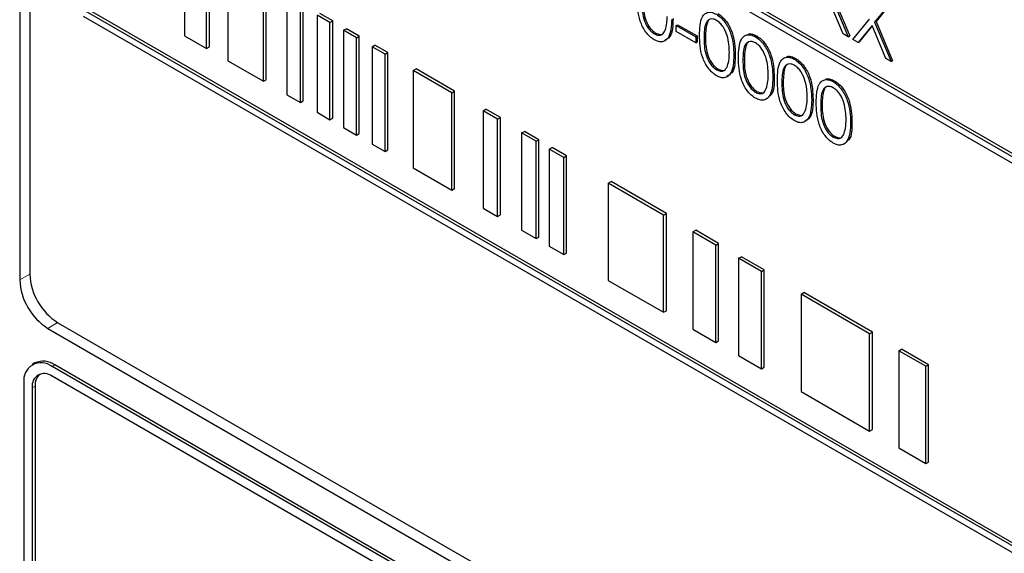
# Paper-space layout 'Blatt4' of a CAD drawing. Header units: millimetres. Extents: x 5 to 418, y 2 to 292.
# Tile 25 of 77: x 86 to 98, y 166 to 173. Entities that reach past the tile are written whole.
import ezdxf

# ---------------------------------------------------------------- set-up
doc = ezdxf.new("R2010")
doc.units = ezdxf.units.MM

psp = doc.layouts.new('Blatt4')

# ---------------------------------------------------------------- linework, layer by layer
at = {"color": 7, "linetype": 'Continuous', "lineweight": 25}
for p, q in [((85.507, 186.032), (85.507, 169.497)), ((85.633, 185.9), (85.633, 169.57)), ((103.311, 168.02), (86.341, 177.817)), ((103.276, 167.999), (86.305, 177.796)), ((86.305, 177.715), (103.276, 167.918)), ((87.58, 173.794), (87.58, 172.569)), ((87.859, 172.408), (87.859, 173.633)), ((87.895, 172.429), (87.895, 173.653)), ((88.126, 173.479), (88.126, 172.254)), ((88.609, 172.016), (88.609, 173.241)), ((88.574, 171.996), (88.574, 173.22)), ((88.87, 173.05), (88.87, 171.825)), ((95.869, 172.594), (95.694, 173.01)), ((95.727, 173.051), (95.935, 172.556)), ((95.745, 173.061), (95.953, 172.566)), ((96.465, 172.985), (96.266, 172.74)), ((96.483, 172.995), (96.284, 172.75)), ((103.276, 163.1), (86.305, 172.897)), ((103.311, 163.12), (86.341, 172.917)), ((89.039, 171.727), (89.039, 172.952)), ((89.074, 171.748), (89.074, 172.972)), ((86.305, 172.815), (103.276, 163.018)), ((89.412, 172.737), (89.25, 172.83)), ((89.25, 172.83), (89.25, 171.605)), ((89.447, 172.757), (89.285, 172.85)), ((89.412, 172.737), (89.447, 172.757)), ((89.412, 171.512), (89.412, 172.737)), ((89.447, 171.532), (89.447, 172.757)), ((95.992, 172.523), (96.2, 172.778)), ((96.266, 172.74), (96.284, 172.75)), ((96.266, 172.74), (96.474, 172.245)), ((96.284, 172.75), (96.491, 172.255)), ((89.583, 172.638), (89.619, 172.658)), ((89.745, 172.544), (89.583, 172.638)), ((89.583, 172.638), (89.583, 171.413)), ((89.781, 172.565), (89.619, 172.658)), ((93.769, 172.698), (93.787, 172.708)), ((93.769, 172.698), (94.014, 172.556)), ((93.769, 172.622), (93.769, 172.698)), ((94.014, 172.481), (93.769, 172.622)), ((93.787, 172.708), (94.031, 172.567)), ((96.233, 172.699), (96.058, 172.485)), ((96.236, 172.692), (96.076, 172.495)), ((96.408, 172.283), (96.233, 172.699)), ((87.58, 172.569), (87.859, 172.408)), ((89.745, 172.544), (89.781, 172.565)), ((89.745, 171.319), (89.745, 172.544)), ((89.781, 171.34), (89.781, 172.565)), ((93.494, 172.593), (93.512, 172.603)), ((94.014, 172.556), (94.031, 172.567)), ((94.014, 172.556), (94.014, 172.481)), ((94.014, 172.481), (94.031, 172.491)), ((94.031, 172.567), (94.031, 172.491)), ((94.765, 172.556), (94.783, 172.566)), ((95.935, 172.556), (95.869, 172.594)), ((95.935, 172.556), (95.953, 172.566)), ((96.058, 172.485), (95.992, 172.523)), ((96.058, 172.485), (96.076, 172.495)), ((87.859, 172.408), (87.895, 172.429)), ((89.943, 172.43), (89.978, 172.451)), ((90.105, 172.337), (89.943, 172.43)), ((89.943, 172.43), (89.943, 171.205)), ((90.14, 172.357), (89.978, 172.451)), ((90.105, 172.337), (90.14, 172.357)), ((90.14, 171.132), (90.14, 172.357)), ((88.126, 172.254), (88.574, 171.996)), ((90.105, 171.112), (90.105, 172.337)), ((94.495, 172.325), (94.513, 172.336)), ((95.254, 172.274), (95.272, 172.284)), ((96.474, 172.245), (96.408, 172.283)), ((96.474, 172.245), (96.491, 172.255)), ((90.46, 172.132), (90.495, 172.152)), ((90.945, 171.852), (90.46, 172.132)), ((90.46, 172.132), (90.46, 170.907)), ((90.98, 171.872), (90.495, 172.152)), ((94.277, 172.14), (94.295, 172.151)), ((88.574, 171.996), (88.609, 172.016)), ((94.985, 172.043), (95.002, 172.053)), ((95.744, 171.991), (95.762, 172.001)), ((90.945, 171.852), (90.98, 171.872)), ((90.98, 170.647), (90.98, 171.872)), ((94.767, 171.858), (94.785, 171.868)), ((88.87, 171.825), (89.039, 171.727)), ((89.039, 171.727), (89.074, 171.748)), ((90.945, 170.627), (90.945, 171.852)), ((95.474, 171.76), (95.492, 171.77)), ((91.339, 171.624), (91.374, 171.645)), ((91.52, 171.519), (91.339, 171.624)), ((91.339, 171.624), (91.339, 170.4)), ((91.556, 171.54), (91.374, 171.645)), ((89.25, 171.605), (89.412, 171.512)), ((89.412, 171.512), (89.447, 171.532)), ((91.52, 171.519), (91.556, 171.54)), ((91.52, 170.295), (91.52, 171.519)), ((91.556, 170.315), (91.556, 171.54)), ((95.256, 171.575), (95.274, 171.585)), ((95.964, 171.478), (95.981, 171.488)), ((89.583, 171.413), (89.745, 171.319)), ((91.823, 171.345), (91.859, 171.365)), ((92.041, 171.26), (91.859, 171.365)), ((89.745, 171.319), (89.781, 171.34)), ((92.005, 171.24), (91.823, 171.345)), ((91.823, 171.345), (91.823, 170.12)), ((92.005, 171.24), (92.041, 171.26)), ((92.041, 170.035), (92.041, 171.26)), ((95.746, 171.293), (95.764, 171.303)), ((89.943, 171.205), (90.105, 171.112)), ((90.105, 171.112), (90.14, 171.132)), ((92.005, 170.015), (92.005, 171.24)), ((92.172, 171.143), (92.207, 171.164)), ((92.354, 171.038), (92.172, 171.143)), ((92.172, 171.143), (92.172, 169.919)), ((92.389, 171.059), (92.207, 171.164)), ((92.354, 171.038), (92.389, 171.059)), ((92.354, 169.814), (92.354, 171.038)), ((92.389, 169.834), (92.389, 171.059)), ((90.46, 170.907), (90.945, 170.627)), ((90.945, 170.627), (90.98, 170.647)), ((92.914, 170.715), (92.95, 170.735)), ((93.611, 170.312), (92.914, 170.715)), ((92.914, 170.715), (92.914, 169.49)), ((93.646, 170.333), (92.95, 170.735)), ((91.339, 170.4), (91.52, 170.295)), ((91.52, 170.295), (91.556, 170.315)), ((93.611, 170.312), (93.646, 170.333)), ((93.611, 169.088), (93.611, 170.312)), ((93.646, 169.108), (93.646, 170.333)), ((91.823, 170.12), (92.005, 170.015)), ((92.005, 170.015), (92.041, 170.035)), ((93.978, 170.101), (94.014, 170.121)), ((94.266, 169.934), (93.978, 170.101)), ((93.978, 170.101), (93.978, 168.876)), ((94.302, 169.955), (94.014, 170.121)), ((92.172, 169.919), (92.354, 169.814)), ((94.266, 169.934), (94.302, 169.955)), ((94.266, 168.709), (94.266, 169.934)), ((94.302, 168.73), (94.302, 169.955)), ((92.354, 169.814), (92.389, 169.834)), ((94.554, 169.768), (94.59, 169.788)), ((94.842, 169.602), (94.554, 169.768)), ((94.554, 169.768), (94.554, 168.543)), ((94.877, 169.622), (94.59, 169.788)), ((94.842, 169.602), (94.877, 169.622)), ((94.842, 168.377), (94.842, 169.602)), ((94.877, 168.397), (94.877, 169.622)), ((92.914, 169.49), (93.611, 169.088)), ((95.34, 169.315), (95.375, 169.335)), ((96.203, 168.816), (95.34, 169.315)), ((95.34, 169.315), (95.34, 168.09)), ((96.239, 168.836), (95.375, 169.335)), ((93.611, 169.088), (93.646, 169.108)), ((85.987, 168.957), (103.665, 158.752)), ((85.861, 168.884), (103.715, 158.577)), ((93.978, 168.876), (94.266, 168.709)), ((96.203, 168.816), (96.239, 168.836)), ((96.203, 167.591), (96.203, 168.816)), ((96.239, 167.612), (96.239, 168.836)), ((94.266, 168.709), (94.302, 168.73)), ((94.554, 168.543), (94.842, 168.377)), ((96.57, 168.604), (96.605, 168.625)), ((96.91, 168.408), (96.57, 168.604)), ((96.57, 168.604), (96.57, 167.38)), ((96.946, 168.428), (96.605, 168.625)), ((85.699, 168.45), (85.664, 168.429)), ((103.592, 158.199), (85.914, 168.405)), ((103.627, 158.22), (85.949, 168.425)), ((94.842, 168.377), (94.877, 168.397)), ((96.91, 168.408), (96.946, 168.428)), ((96.91, 167.183), (96.91, 168.408)), ((96.946, 167.203), (96.946, 168.428)), ((90.333, 165.731), (85.914, 168.282)), ((85.56, 168.2), (85.56, 162.485)), ((85.702, 168.16), (85.702, 162.444)), ((85.666, 168.139), (85.666, 162.423)), ((95.34, 168.09), (96.203, 167.591)), ((96.203, 167.591), (96.239, 167.612)), ((96.57, 167.38), (96.91, 167.183)), ((96.91, 167.183), (96.946, 167.203))]:
    psp.add_line(p, q, dxfattribs=at)
at = {"color": 7, "linetype": 'Continuous', "lineweight": 18}
for p, q in [((94.12, 172.542), (94.137, 172.553)), ((94.609, 172.26), (94.627, 172.27)), ((95.099, 171.977), (95.116, 171.987)), ((95.588, 171.695), (95.606, 171.705)), ((85.633, 169.567), (85.507, 169.497)), ((85.985, 168.958), (85.861, 168.884)), ((85.914, 168.405), (85.949, 168.425)), ((85.666, 168.139), (85.702, 168.16))]:
    psp.add_line(p, q, dxfattribs=at)
at = {"color": 7, "linetype": 'Continuous', "lineweight": 25}
for centre, radius, start, end in [((86.401, 169.604), 0.768, 182.6052, 237.3947), ((86.275, 169.532), 0.768, 182.6053, 237.3946), ((85.776, 168.235), 0.218, 50.7964, 189.2145), ((85.803, 168.221), 0.251, 54.3808, 114.3091), ((85.817, 168.164), 0.153, 50.7976, 189.215), ((85.886, 168.175), 0.185, 134.0016, 184.8626)]:
    psp.add_arc(centre, radius, start, end, dxfattribs=at)
for points, knots in [([(93.492, 172.518), (93.474, 172.531), (93.436, 172.556), (93.369, 172.633), (93.285, 172.805), (93.282, 172.938), (93.279, 173.027)], [0, 0, 0, 0, 0.12555, 0.251092, 0.500245, 1, 1, 1, 1]), ([(93.336, 172.995), (93.337, 172.926), (93.338, 172.822), (93.399, 172.687), (93.45, 172.623), (93.479, 172.603), (93.494, 172.593)], [0, 0, 0, 0, 0.500291, 0.749087, 0.874606, 1, 1, 1, 1]), ([(93.354, 173.005), (93.355, 172.936), (93.355, 172.832), (93.416, 172.697), (93.468, 172.633), (93.497, 172.613), (93.512, 172.603)], [0, 0, 0, 0, 0.500291, 0.749087, 0.874606, 1, 1, 1, 1]), ([(94.063, 172.575), (94.065, 172.661), (94.068, 172.769), (94.127, 172.846), (94.169, 172.866), (94.22, 172.866), (94.257, 172.848), (94.275, 172.839)], [0, 0, 0, 0, 0.498699, 0.624178, 0.749463, 0.874745, 1, 1, 1, 1]), ([(93.712, 172.778), (93.708, 172.691), (93.703, 172.562), (93.616, 172.49), (93.548, 172.491), (93.511, 172.509), (93.492, 172.518)], [0, 0, 0, 0, 0.4994123, 0.7487476, 0.8743724, 1, 1, 1, 1]), ([(93.729, 172.788), (93.728, 172.698), (93.725, 172.568), (93.647, 172.523), (93.622, 172.509)], [0, 0, 0, 0, 0.686844, 1, 1, 1, 1]), ([(93.631, 172.64), (93.639, 172.669), (93.653, 172.721), (93.654, 172.783), (93.655, 172.811)], [0, 0, 0, 0, 0.559589, 1, 1, 1, 1]), ([(94.277, 172.762), (94.263, 172.769), (94.234, 172.783), (94.195, 172.779), (94.164, 172.761), (94.122, 172.696), (94.121, 172.61), (94.12, 172.542)], [0, 0, 0, 0, 0.125138, 0.250419, 0.375512, 0.500851, 1, 1, 1, 1]), ([(94.184, 172.769), (94.184, 172.769), (94.173, 172.763), (94.142, 172.701), (94.14, 172.619), (94.137, 172.553)], [0, 0, 0, 0, 0.004509, 0.20431, 1, 1, 1, 1]), ([(94.275, 172.839), (94.294, 172.826), (94.332, 172.801), (94.4, 172.723), (94.486, 172.551), (94.491, 172.416), (94.495, 172.325)], [0, 0, 0, 0, 0.125601, 0.251195, 0.50058, 1, 1, 1, 1]), ([(94.438, 172.359), (94.436, 172.428), (94.432, 172.532), (94.372, 172.668), (94.321, 172.732), (94.292, 172.752), (94.277, 172.762)], [0, 0, 0, 0, 0.500079, 0.749022, 0.874598, 1, 1, 1, 1]), ([(94.293, 172.849), (94.312, 172.836), (94.349, 172.811), (94.418, 172.734), (94.504, 172.561), (94.509, 172.426), (94.513, 172.336)], [0, 0, 0, 0, 0.125601, 0.251195, 0.50058, 1, 1, 1, 1]), ([(93.494, 172.593), (93.511, 172.585), (93.546, 172.57), (93.6, 172.581), (93.619, 172.618), (93.631, 172.64)], [0, 0, 0, 0, 0.280252, 0.560771, 1, 1, 1, 1]), ([(93.512, 172.603), (93.529, 172.596), (93.563, 172.582), (93.597, 172.582), (93.607, 172.595), (93.607, 172.595)], [0, 0, 0, 0, 0.492376, 0.985222, 1, 1, 1, 1]), ([(94.275, 172.066), (94.257, 172.079), (94.22, 172.104), (94.152, 172.181), (94.069, 172.353), (94.065, 172.486), (94.063, 172.575)], [0, 0, 0, 0, 0.12555, 0.251092, 0.500245, 1, 1, 1, 1]), ([(94.12, 172.542), (94.12, 172.473), (94.121, 172.37), (94.182, 172.235), (94.234, 172.171), (94.263, 172.151), (94.277, 172.14)], [0, 0, 0, 0, 0.500291, 0.749087, 0.874606, 1, 1, 1, 1]), ([(94.137, 172.553), (94.138, 172.484), (94.139, 172.38), (94.2, 172.245), (94.251, 172.181), (94.28, 172.161), (94.295, 172.151)], [0, 0, 0, 0, 0.500291, 0.749087, 0.874606, 1, 1, 1, 1]), ([(94.552, 172.292), (94.555, 172.379), (94.558, 172.487), (94.617, 172.563), (94.658, 172.583), (94.709, 172.583), (94.746, 172.565), (94.765, 172.556)], [0, 0, 0, 0, 0.498699, 0.624178, 0.749463, 0.874745, 1, 1, 1, 1]), ([(94.767, 172.48), (94.752, 172.486), (94.723, 172.5), (94.684, 172.496), (94.653, 172.478), (94.611, 172.413), (94.61, 172.328), (94.609, 172.26)], [0, 0, 0, 0, 0.125138, 0.250419, 0.375512, 0.500851, 1, 1, 1, 1]), ([(94.673, 172.486), (94.673, 172.486), (94.663, 172.48), (94.632, 172.419), (94.629, 172.336), (94.627, 172.27)], [0, 0, 0, 0, 0.004509, 0.20431, 1, 1, 1, 1]), ([(94.673, 172.587), (94.674, 172.588), (94.689, 172.596), (94.727, 172.592), (94.764, 172.575), (94.783, 172.566)], [0, 0, 0, 0, 0.0579636, 0.5290306, 1, 1, 1, 1]), ([(94.765, 172.556), (94.784, 172.544), (94.821, 172.519), (94.889, 172.441), (94.975, 172.269), (94.981, 172.133), (94.985, 172.043)], [0, 0, 0, 0, 0.1256008, 0.2511952, 0.5005804, 1, 1, 1, 1]), ([(94.927, 172.076), (94.925, 172.146), (94.922, 172.25), (94.862, 172.385), (94.811, 172.449), (94.781, 172.47), (94.767, 172.48)], [0, 0, 0, 0, 0.500079, 0.749022, 0.874598, 1, 1, 1, 1]), ([(94.783, 172.566), (94.801, 172.554), (94.839, 172.529), (94.907, 172.451), (94.993, 172.279), (94.999, 172.143), (95.002, 172.053)], [0, 0, 0, 0, 0.1256008, 0.2511952, 0.5005804, 1, 1, 1, 1]), ([(94.414, 172.188), (94.422, 172.217), (94.436, 172.269), (94.437, 172.331), (94.438, 172.359)], [0, 0, 0, 0, 0.559589, 1, 1, 1, 1]), ([(94.495, 172.325), (94.491, 172.239), (94.486, 172.11), (94.4, 172.038), (94.332, 172.039), (94.294, 172.057), (94.275, 172.066)], [0, 0, 0, 0, 0.499412, 0.748748, 0.874373, 1, 1, 1, 1]), ([(94.513, 172.336), (94.511, 172.246), (94.508, 172.115), (94.43, 172.071), (94.405, 172.057)], [0, 0, 0, 0, 0.686844, 1, 1, 1, 1]), ([(94.765, 171.784), (94.746, 171.796), (94.709, 171.821), (94.642, 171.898), (94.558, 172.07), (94.555, 172.203), (94.552, 172.292)], [0, 0, 0, 0, 0.12555, 0.251092, 0.500245, 1, 1, 1, 1]), ([(94.609, 172.26), (94.61, 172.191), (94.61, 172.088), (94.672, 171.952), (94.723, 171.889), (94.752, 171.868), (94.767, 171.858)], [0, 0, 0, 0, 0.500291, 0.749087, 0.874606, 1, 1, 1, 1]), ([(94.627, 172.27), (94.627, 172.201), (94.628, 172.098), (94.689, 171.962), (94.741, 171.899), (94.77, 171.878), (94.785, 171.868)], [0, 0, 0, 0, 0.500291, 0.749087, 0.874606, 1, 1, 1, 1]), ([(95.042, 172.01), (95.044, 172.096), (95.047, 172.204), (95.107, 172.28), (95.148, 172.3), (95.199, 172.301), (95.236, 172.283), (95.254, 172.274)], [0, 0, 0, 0, 0.4986993, 0.6241776, 0.7494635, 0.8747447, 1, 1, 1, 1]), ([(95.162, 172.305), (95.164, 172.306), (95.179, 172.313), (95.217, 172.31), (95.254, 172.292), (95.272, 172.284)], [0, 0, 0, 0, 0.057964, 0.529031, 1, 1, 1, 1]), ([(95.254, 172.274), (95.273, 172.261), (95.311, 172.236), (95.379, 172.158), (95.465, 171.986), (95.47, 171.851), (95.474, 171.76)], [0, 0, 0, 0, 0.125601, 0.251195, 0.50058, 1, 1, 1, 1]), ([(95.272, 172.284), (95.291, 172.271), (95.328, 172.246), (95.397, 172.168), (95.483, 171.996), (95.488, 171.861), (95.492, 171.77)], [0, 0, 0, 0, 0.125601, 0.251195, 0.50058, 1, 1, 1, 1]), ([(94.277, 172.14), (94.295, 172.133), (94.329, 172.118), (94.383, 172.129), (94.402, 172.165), (94.414, 172.188)], [0, 0, 0, 0, 0.280252, 0.560771, 1, 1, 1, 1]), ([(94.295, 172.151), (94.312, 172.144), (94.346, 172.13), (94.381, 172.13), (94.39, 172.142), (94.39, 172.143)], [0, 0, 0, 0, 0.492376, 0.985222, 1, 1, 1, 1]), ([(95.256, 172.197), (95.242, 172.204), (95.213, 172.217), (95.174, 172.214), (95.143, 172.196), (95.101, 172.13), (95.1, 172.045), (95.099, 171.977)], [0, 0, 0, 0, 0.125138, 0.250419, 0.375512, 0.500851, 1, 1, 1, 1]), ([(95.163, 172.204), (95.163, 172.204), (95.152, 172.197), (95.121, 172.136), (95.119, 172.053), (95.116, 171.987)], [0, 0, 0, 0, 0.004509, 0.20431, 1, 1, 1, 1]), ([(95.417, 171.793), (95.415, 171.863), (95.411, 171.967), (95.352, 172.103), (95.3, 172.167), (95.271, 172.187), (95.256, 172.197)], [0, 0, 0, 0, 0.500079, 0.749022, 0.874598, 1, 1, 1, 1]), ([(94.985, 172.043), (94.981, 171.957), (94.976, 171.827), (94.889, 171.756), (94.821, 171.756), (94.784, 171.775), (94.765, 171.784)], [0, 0, 0, 0, 0.4994124, 0.7487476, 0.8743726, 1, 1, 1, 1]), ([(94.903, 171.905), (94.911, 171.934), (94.926, 171.987), (94.927, 172.049), (94.927, 172.076)], [0, 0, 0, 0, 0.559589, 1, 1, 1, 1]), ([(95.002, 172.053), (95.003, 171.96), (95.004, 171.85), (94.943, 171.81), (94.933, 171.803)], [0, 0, 0, 0, 0.838263, 1, 1, 1, 1]), ([(95.254, 171.501), (95.236, 171.513), (95.199, 171.538), (95.131, 171.616), (95.048, 171.788), (95.044, 171.921), (95.042, 172.01)], [0, 0, 0, 0, 0.12555, 0.251092, 0.500245, 1, 1, 1, 1]), ([(95.116, 171.987), (95.117, 171.918), (95.118, 171.815), (95.179, 171.68), (95.23, 171.616), (95.26, 171.596), (95.274, 171.585)], [0, 0, 0, 0, 0.500291, 0.749087, 0.874606, 1, 1, 1, 1]), ([(95.531, 171.727), (95.534, 171.814), (95.537, 171.922), (95.596, 171.998), (95.637, 172.018), (95.688, 172.018), (95.725, 172), (95.744, 171.991)], [0, 0, 0, 0, 0.498699, 0.624178, 0.749464, 0.874745, 1, 1, 1, 1]), ([(95.652, 172.022), (95.653, 172.023), (95.668, 172.031), (95.706, 172.027), (95.743, 172.01), (95.762, 172.001)], [0, 0, 0, 0, 0.057964, 0.529031, 1, 1, 1, 1]), ([(95.744, 171.991), (95.763, 171.978), (95.8, 171.953), (95.868, 171.876), (95.954, 171.703), (95.96, 171.568), (95.964, 171.478)], [0, 0, 0, 0, 0.125601, 0.251195, 0.50058, 1, 1, 1, 1]), ([(95.762, 172.001), (95.78, 171.989), (95.818, 171.964), (95.886, 171.886), (95.972, 171.714), (95.978, 171.578), (95.981, 171.488)], [0, 0, 0, 0, 0.125601, 0.251195, 0.50058, 1, 1, 1, 1]), ([(94.767, 171.858), (94.784, 171.85), (94.819, 171.835), (94.873, 171.846), (94.892, 171.883), (94.903, 171.905)], [0, 0, 0, 0, 0.280252, 0.560771, 1, 1, 1, 1]), ([(94.785, 171.868), (94.801, 171.861), (94.835, 171.847), (94.87, 171.847), (94.879, 171.86), (94.88, 171.86)], [0, 0, 0, 0, 0.492376, 0.985222, 1, 1, 1, 1]), ([(95.099, 171.977), (95.099, 171.908), (95.1, 171.805), (95.161, 171.669), (95.213, 171.606), (95.242, 171.585), (95.256, 171.575)], [0, 0, 0, 0, 0.500291, 0.749087, 0.874606, 1, 1, 1, 1]), ([(95.746, 171.914), (95.731, 171.921), (95.702, 171.935), (95.663, 171.931), (95.633, 171.913), (95.59, 171.848), (95.589, 171.763), (95.588, 171.695)], [0, 0, 0, 0, 0.125137, 0.250419, 0.375512, 0.500851, 1, 1, 1, 1]), ([(95.653, 171.921), (95.652, 171.921), (95.642, 171.915), (95.611, 171.853), (95.608, 171.771), (95.606, 171.705)], [0, 0, 0, 0, 0.0045095, 0.2043105, 1, 1, 1, 1]), ([(95.907, 171.511), (95.904, 171.58), (95.901, 171.685), (95.841, 171.82), (95.79, 171.884), (95.76, 171.904), (95.746, 171.914)], [0, 0, 0, 0, 0.5000793, 0.7490223, 0.874598, 1, 1, 1, 1]), ([(95.474, 171.76), (95.471, 171.674), (95.465, 171.545), (95.379, 171.473), (95.311, 171.474), (95.273, 171.492), (95.254, 171.501)], [0, 0, 0, 0, 0.499412, 0.748748, 0.874373, 1, 1, 1, 1]), ([(95.492, 171.77), (95.49, 171.681), (95.487, 171.55), (95.409, 171.506), (95.384, 171.492)], [0, 0, 0, 0, 0.686844, 1, 1, 1, 1]), ([(95.393, 171.623), (95.401, 171.652), (95.416, 171.704), (95.417, 171.766), (95.417, 171.793)], [0, 0, 0, 0, 0.559589, 1, 1, 1, 1]), ([(95.256, 171.575), (95.274, 171.568), (95.309, 171.553), (95.362, 171.564), (95.381, 171.6), (95.393, 171.623)], [0, 0, 0, 0, 0.280252, 0.560771, 1, 1, 1, 1]), ([(95.744, 171.218), (95.725, 171.231), (95.688, 171.256), (95.621, 171.333), (95.537, 171.505), (95.534, 171.638), (95.531, 171.727)], [0, 0, 0, 0, 0.12555, 0.251092, 0.500245, 1, 1, 1, 1]), ([(95.588, 171.695), (95.589, 171.626), (95.59, 171.522), (95.651, 171.387), (95.702, 171.323), (95.731, 171.303), (95.746, 171.293)], [0, 0, 0, 0, 0.50029, 0.749087, 0.874606, 1, 1, 1, 1]), ([(95.606, 171.705), (95.606, 171.636), (95.607, 171.533), (95.668, 171.397), (95.72, 171.334), (95.749, 171.313), (95.764, 171.303)], [0, 0, 0, 0, 0.50029, 0.749087, 0.874606, 1, 1, 1, 1]), ([(95.274, 171.585), (95.291, 171.579), (95.325, 171.565), (95.36, 171.565), (95.369, 171.577), (95.369, 171.578)], [0, 0, 0, 0, 0.492376, 0.985222, 1, 1, 1, 1]), ([(95.882, 171.34), (95.891, 171.369), (95.905, 171.421), (95.906, 171.483), (95.907, 171.511)], [0, 0, 0, 0, 0.559589, 1, 1, 1, 1]), ([(95.981, 171.488), (95.982, 171.395), (95.983, 171.285), (95.922, 171.245), (95.912, 171.238)], [0, 0, 0, 0, 0.838263, 1, 1, 1, 1]), ([(95.964, 171.478), (95.96, 171.391), (95.955, 171.262), (95.868, 171.19), (95.8, 171.191), (95.763, 171.209), (95.744, 171.218)], [0, 0, 0, 0, 0.499412, 0.748748, 0.874373, 1, 1, 1, 1]), ([(95.746, 171.293), (95.763, 171.285), (95.798, 171.27), (95.852, 171.281), (95.871, 171.318), (95.882, 171.34)], [0, 0, 0, 0, 0.280252, 0.560771, 1, 1, 1, 1]), ([(95.764, 171.303), (95.781, 171.296), (95.814, 171.282), (95.849, 171.282), (95.859, 171.295), (95.859, 171.295)], [0, 0, 0, 0, 0.492376, 0.985222, 1, 1, 1, 1])]:
    psp.add_open_spline(points, degree=3, knots=knots, dxfattribs=at)

doc.saveas('drawing.dxf')
